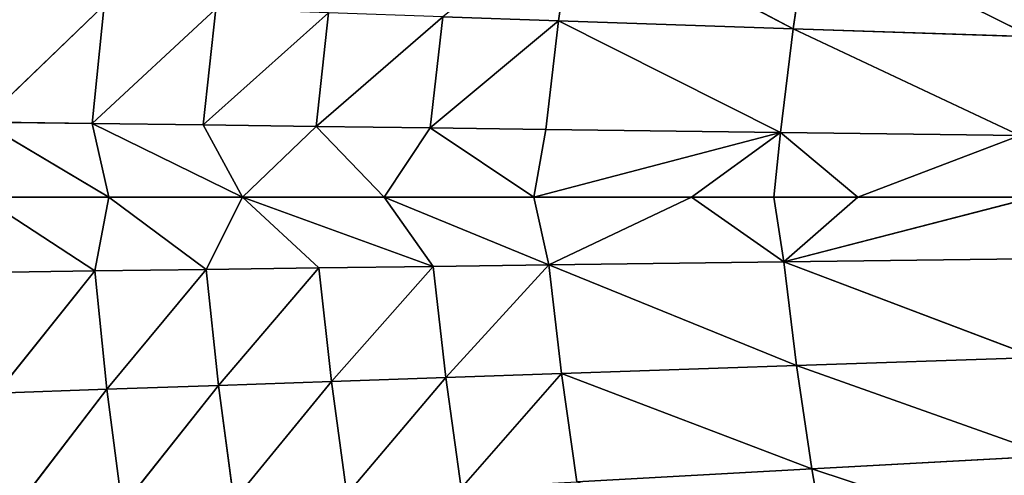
# Model space of a CAD drawing. Extents: x 0 to 605, y 0 to 400.
# Tile 141 of 256: x 79 to 117, y 189 to 207. Entities that reach past the tile are written whole.
import ezdxf

# ---------------------------------------------------------------- set-up
doc = ezdxf.new("R2010")
doc.units = 0
doc.header["$LTSCALE"] = 25.4
doc.layers.get('0').update_dxf_attribs({"linetype": 'CONTINUOUS'})

# ---------------------------------------------------------------- blocks, each defined once
blk = doc.blocks.new('ATLANTA610_-_S_STL')
at = {"color": 0}
for p, q in [((81.813, 45.779, 202.907), (77.402, 47.37, 200.028)), ((81.813, 45.779, 202.907), (77.402, 47.37, 200.028)), ((82.361, 45.58, 200.028), (77.402, 47.37, 200.028)), ((82.361, 45.58, 200.028), (77.402, 47.37, 200.028)), ((77.431, 47.369, 197.09), (82.189, 45.703, 192.522)), ((82.361, 45.58, 200.028), (77.431, 47.369, 197.09)), ((82.361, 45.58, 200.028), (77.431, 47.369, 197.09)), ((81.712, 45.815, 197.147), (77.431, 47.369, 197.09)), ((81.712, 45.815, 197.147), (77.431, 47.369, 197.09)), ((77.431, 47.369, 197.09), (82.189, 45.703, 192.522)), ((77.527, 47.333, 202.964), (81.813, 45.779, 202.907)), ((77.527, 47.333, 202.964), (81.813, 45.779, 202.907)), ((82.291, 45.668, 207.53), (77.996, 47.217, 207.678)), ((77.996, 47.217, 207.678), (81.813, 45.779, 202.907)), ((77.996, 47.217, 207.678), (81.813, 45.779, 202.907)), ((82.291, 45.668, 207.53), (77.996, 47.217, 207.678)), ((82.291, 45.668, 207.53), (78.583, 47.113, 212.367)), ((82.291, 45.668, 207.53), (78.583, 47.113, 212.367)), ((82.361, 45.58, 200.028), (81.712, 45.815, 197.147)), ((81.712, 45.815, 197.147), (82.189, 45.703, 192.522)), ((81.712, 45.815, 197.147), (82.189, 45.703, 192.522)), ((81.712, 45.815, 197.147), (86.54, 44.249, 192.672)), ((87.59, 43.856, 200.028), (81.712, 45.815, 197.147)), ((82.361, 45.58, 200.028), (81.712, 45.815, 197.147)), ((87.59, 43.856, 200.028), (81.712, 45.815, 197.147)), ((86.055, 44.355, 197.204), (81.712, 45.815, 197.147)), ((86.055, 44.355, 197.204), (81.712, 45.815, 197.147)), ((81.712, 45.815, 197.147), (86.54, 44.249, 192.672)), ((81.813, 45.779, 202.907), (82.361, 45.58, 200.028)), ((81.813, 45.779, 202.907), (82.361, 45.58, 200.028)), ((81.813, 45.779, 202.907), (86.163, 44.32, 202.85)), ((82.291, 45.668, 207.53), (81.813, 45.779, 202.907)), ((82.291, 45.668, 207.53), (81.813, 45.779, 202.907)), ((81.813, 45.779, 202.907), (86.163, 44.32, 202.85)), ((86.648, 44.214, 207.38), (82.291, 45.668, 207.53)), ((82.291, 45.668, 207.53), (82.884, 45.568, 212.128)), ((82.291, 45.668, 207.53), (82.884, 45.568, 212.128)), ((82.291, 45.668, 207.53), (86.163, 44.32, 202.85)), ((82.291, 45.668, 207.53), (86.163, 44.32, 202.85)), ((86.648, 44.214, 207.38), (82.291, 45.668, 207.53)), ((86.163, 44.32, 202.85), (82.361, 45.58, 200.028)), ((86.163, 44.32, 202.85), (82.361, 45.58, 200.028)), ((87.59, 43.856, 200.028), (82.361, 45.58, 200.028)), ((87.59, 43.856, 200.028), (82.361, 45.58, 200.028)), ((86.648, 44.214, 207.38), (82.884, 45.568, 212.128)), ((86.648, 44.214, 207.38), (82.884, 45.568, 212.128)), ((90.948, 42.883, 192.823), (86.055, 44.355, 197.204)), ((86.055, 44.355, 197.204), (90.457, 42.984, 197.262)), ((86.055, 44.355, 197.204), (90.457, 42.984, 197.262)), ((86.055, 44.355, 197.204), (87.59, 43.856, 200.028)), ((86.055, 44.355, 197.204), (87.59, 43.856, 200.028)), ((86.055, 44.355, 197.204), (86.54, 44.249, 192.672)), ((86.055, 44.355, 197.204), (86.54, 44.249, 192.672)), ((90.948, 42.883, 192.823), (86.055, 44.355, 197.204)), ((86.163, 44.32, 202.85), (87.59, 43.856, 200.028)), ((86.163, 44.32, 202.85), (90.571, 42.95, 202.792)), ((86.163, 44.32, 202.85), (87.59, 43.856, 200.028)), ((86.648, 44.214, 207.38), (86.163, 44.32, 202.85)), ((86.648, 44.214, 207.38), (86.163, 44.32, 202.85)), ((86.163, 44.32, 202.85), (90.571, 42.95, 202.792)), ((91.061, 42.849, 207.228), (86.648, 44.214, 207.38)), ((86.648, 44.214, 207.38), (87.244, 44.119, 211.886)), ((86.648, 44.214, 207.38), (87.244, 44.119, 211.886)), ((86.648, 44.214, 207.38), (90.571, 42.95, 202.792)), ((86.648, 44.214, 207.38), (90.571, 42.95, 202.792)), ((91.061, 42.849, 207.228), (86.648, 44.214, 207.38)), ((91.061, 42.849, 207.228), (87.244, 44.119, 211.886)), ((91.061, 42.849, 207.228), (87.244, 44.119, 211.886)), ((90.571, 42.95, 202.792), (87.59, 43.856, 200.028)), ((90.571, 42.95, 202.792), (87.59, 43.856, 200.028)), ((95.034, 41.663, 202.733), (87.59, 43.856, 200.028)), ((95.034, 41.663, 202.733), (87.59, 43.856, 200.028)), ((93.119, 42.196, 200.028), (87.59, 43.856, 200.028)), ((87.59, 43.856, 200.028), (90.457, 42.984, 197.262)), ((87.59, 43.856, 200.028), (90.457, 42.984, 197.262)), ((93.119, 42.196, 200.028), (87.59, 43.856, 200.028)), ((90.948, 42.883, 192.823), (90.457, 42.984, 197.262)), ((90.457, 42.984, 197.262), (95.409, 41.601, 192.976)), ((90.948, 42.883, 192.823), (90.457, 42.984, 197.262)), ((90.457, 42.984, 197.262), (95.409, 41.601, 192.976)), ((90.457, 42.984, 197.262), (94.915, 41.697, 197.321)), ((90.457, 42.984, 197.262), (94.915, 41.697, 197.321)), ((90.457, 42.984, 197.262), (93.119, 42.196, 200.028)), ((90.457, 42.984, 197.262), (93.119, 42.196, 200.028)), ((90.571, 42.95, 202.792), (95.034, 41.663, 202.733)), ((91.061, 42.849, 207.228), (90.571, 42.95, 202.792)), ((91.061, 42.849, 207.228), (90.571, 42.95, 202.792)), ((90.571, 42.95, 202.792), (95.034, 41.663, 202.733)), ((95.528, 41.568, 207.076), (91.061, 42.849, 207.228)), ((91.061, 42.849, 207.228), (91.66, 42.759, 211.641)), ((91.061, 42.849, 207.228), (91.66, 42.759, 211.641)), ((91.061, 42.849, 207.228), (95.034, 41.663, 202.733)), ((91.061, 42.849, 207.228), (95.034, 41.663, 202.733)), ((95.528, 41.568, 207.076), (91.061, 42.849, 207.228)), ((95.528, 41.568, 207.076), (91.66, 42.759, 211.641)), ((95.528, 41.568, 207.076), (91.66, 42.759, 211.641)), ((95.034, 41.663, 202.733), (93.119, 42.196, 200.028)), ((95.034, 41.663, 202.733), (93.119, 42.196, 200.028)), ((99.55, 40.457, 202.674), (93.119, 42.196, 200.028)), ((99.55, 40.457, 202.674), (93.119, 42.196, 200.028)), ((98.965, 40.602, 200.028), (93.119, 42.196, 200.028)), ((98.965, 40.602, 200.028), (93.119, 42.196, 200.028)), ((94.915, 41.697, 197.321), (93.119, 42.196, 200.028)), ((94.915, 41.697, 197.321), (93.119, 42.196, 200.028)), ((98.965, 40.602, 200.028), (94.915, 41.697, 197.321)), ((98.965, 40.602, 200.028), (94.915, 41.697, 197.321)), ((99.426, 40.489, 197.38), (94.915, 41.697, 197.321)), ((99.426, 40.489, 197.38), (94.915, 41.697, 197.321)), ((99.921, 40.399, 193.13), (94.915, 41.697, 197.321)), ((95.409, 41.601, 192.976), (94.915, 41.697, 197.321)), ((99.921, 40.399, 193.13), (94.915, 41.697, 197.321)), ((95.409, 41.601, 192.976), (94.915, 41.697, 197.321)), ((95.034, 41.663, 202.733), (99.55, 40.457, 202.674)), ((95.528, 41.568, 207.076), (95.034, 41.663, 202.733)), ((95.528, 41.568, 207.076), (95.034, 41.663, 202.733)), ((95.034, 41.663, 202.733), (99.55, 40.457, 202.674)), ((95.409, 41.601, 192.976), (99.921, 40.399, 193.13)), ((95.409, 41.601, 192.976), (99.921, 40.399, 193.13)), ((100.046, 40.367, 206.921), (95.528, 41.568, 207.076)), ((95.528, 41.568, 207.076), (96.127, 41.483, 211.395)), ((95.528, 41.568, 207.076), (96.127, 41.483, 211.395)), ((95.528, 41.568, 207.076), (99.55, 40.457, 202.674)), ((95.528, 41.568, 207.076), (99.55, 40.457, 202.674)), ((100.046, 40.367, 206.921), (95.528, 41.568, 207.076)), ((100.046, 40.367, 206.921), (96.127, 41.483, 211.395)), ((100.046, 40.367, 206.921), (96.127, 41.483, 211.395)), ((99.55, 40.457, 202.674), (98.965, 40.602, 200.028)), ((105.118, 39.084, 200.028), (98.965, 40.602, 200.028)), ((99.55, 40.457, 202.674), (98.965, 40.602, 200.028)), ((99.426, 40.489, 197.38), (98.965, 40.602, 200.028)), ((98.965, 40.602, 200.028), (108.594, 38.297, 197.5)), ((98.965, 40.602, 200.028), (108.594, 38.297, 197.5)), ((105.118, 39.084, 200.028), (98.965, 40.602, 200.028)), ((99.426, 40.489, 197.38), (98.965, 40.602, 200.028)), ((108.594, 38.297, 197.5), (99.426, 40.489, 197.38)), ((99.426, 40.489, 197.38), (99.921, 40.399, 193.13)), ((99.426, 40.489, 197.38), (99.921, 40.399, 193.13)), ((108.594, 38.297, 197.5), (99.426, 40.489, 197.38)), ((108.73, 38.267, 202.554), (99.55, 40.457, 202.674)), ((99.55, 40.457, 202.674), (109.225, 38.188, 206.609)), ((108.73, 38.267, 202.554), (99.55, 40.457, 202.674)), ((105.118, 39.084, 200.028), (99.55, 40.457, 202.674)), ((105.118, 39.084, 200.028), (99.55, 40.457, 202.674)), ((100.046, 40.367, 206.921), (99.55, 40.457, 202.674)), ((100.046, 40.367, 206.921), (99.55, 40.457, 202.674)), ((99.55, 40.457, 202.674), (109.225, 38.188, 206.609)), ((108.594, 38.297, 197.5), (99.921, 40.399, 193.13)), ((108.594, 38.297, 197.5), (99.921, 40.399, 193.13)), ((109.089, 38.218, 193.442), (99.921, 40.399, 193.13)), ((100.52, 40.319, 188.903), (99.921, 40.399, 193.13)), ((109.089, 38.218, 193.442), (99.921, 40.399, 193.13)), ((100.52, 40.319, 188.903), (99.921, 40.399, 193.13)), ((109.817, 38.118, 210.641), (100.046, 40.367, 206.921)), ((100.046, 40.367, 206.921), (100.645, 40.287, 211.146)), ((100.046, 40.367, 206.921), (100.645, 40.287, 211.146)), ((100.046, 40.367, 206.921), (109.225, 38.188, 206.609)), ((100.046, 40.367, 206.921), (109.225, 38.188, 206.609)), ((109.817, 38.118, 210.641), (100.046, 40.367, 206.921)), ((100.52, 40.319, 188.903), (109.089, 38.218, 193.442)), ((100.52, 40.319, 188.903), (109.089, 38.218, 193.442)), ((109.817, 38.118, 210.641), (100.645, 40.287, 211.146)), ((109.817, 38.118, 210.641), (100.645, 40.287, 211.146)), ((108.334, 38.349, 200.028), (105.118, 39.084, 200.028)), ((105.118, 39.084, 200.028), (108.73, 38.267, 202.554)), ((105.118, 39.084, 200.028), (108.73, 38.267, 202.554)), ((105.118, 39.084, 200.028), (108.594, 38.297, 197.5)), ((105.118, 39.084, 200.028), (108.594, 38.297, 197.5)), ((108.334, 38.349, 200.028), (105.118, 39.084, 200.028)), ((111.613, 37.639, 200.028), (108.334, 38.349, 200.028)), ((108.334, 38.349, 200.028), (108.73, 38.267, 202.554)), ((108.334, 38.349, 200.028), (108.73, 38.267, 202.554)), ((108.594, 38.297, 197.5), (108.334, 38.349, 200.028)), ((111.613, 37.639, 200.028), (108.334, 38.349, 200.028)), ((108.594, 38.297, 197.5), (108.334, 38.349, 200.028)), ((117.941, 36.374, 197.621), (108.594, 38.297, 197.5)), ((108.594, 38.297, 197.5), (111.613, 37.639, 200.028)), ((108.594, 38.297, 197.5), (111.613, 37.639, 200.028)), ((108.594, 38.297, 197.5), (109.089, 38.218, 193.442)), ((108.594, 38.297, 197.5), (109.089, 38.218, 193.442)), ((117.941, 36.374, 197.621), (108.594, 38.297, 197.5)), ((111.613, 37.639, 200.028), (108.73, 38.267, 202.554)), ((108.73, 38.267, 202.554), (118.495, 36.264, 200.028)), ((111.613, 37.639, 200.028), (108.73, 38.267, 202.554)), ((118.578, 36.278, 206.291), (108.73, 38.267, 202.554)), ((108.73, 38.267, 202.554), (109.225, 38.188, 206.609)), ((108.73, 38.267, 202.554), (109.225, 38.188, 206.609)), ((108.73, 38.267, 202.554), (118.495, 36.264, 200.028)), ((108.73, 38.267, 202.554), (118.089, 36.346, 202.432)), ((108.73, 38.267, 202.554), (118.089, 36.346, 202.432)), ((118.578, 36.278, 206.291), (108.73, 38.267, 202.554)), ((117.941, 36.374, 197.621), (109.089, 38.218, 193.442)), ((117.941, 36.374, 197.621), (109.089, 38.218, 193.442)), ((118.43, 36.306, 193.759), (109.089, 38.218, 193.442)), ((109.681, 38.148, 189.406), (109.089, 38.218, 193.442)), ((118.43, 36.306, 193.759), (109.089, 38.218, 193.442)), ((109.681, 38.148, 189.406), (109.089, 38.218, 193.442)), ((118.578, 36.278, 206.291), (109.225, 38.188, 206.609)), ((109.225, 38.188, 206.609), (119.158, 36.217, 210.129)), ((118.578, 36.278, 206.291), (109.225, 38.188, 206.609)), ((109.817, 38.118, 210.641), (109.225, 38.188, 206.609)), ((109.817, 38.118, 210.641), (109.225, 38.188, 206.609)), ((109.225, 38.188, 206.609), (119.158, 36.217, 210.129)), ((109.681, 38.148, 189.406), (118.43, 36.306, 193.759)), ((109.681, 38.148, 189.406), (118.43, 36.306, 193.759)), ((119.833, 36.163, 213.945), (109.817, 38.118, 210.641)), ((109.817, 38.118, 210.641), (110.51, 38.054, 214.651)), ((109.817, 38.118, 210.641), (110.51, 38.054, 214.651)), ((109.817, 38.118, 210.641), (119.158, 36.217, 210.129)), ((109.817, 38.118, 210.641), (119.158, 36.217, 210.129)), ((119.833, 36.163, 213.945), (109.817, 38.118, 210.641)), ((118.495, 36.264, 200.028), (111.613, 37.639, 200.028)), ((117.941, 36.374, 197.621), (111.613, 37.639, 200.028)), ((118.495, 36.264, 200.028), (111.613, 37.639, 200.028)), ((117.941, 36.374, 197.621), (111.613, 37.639, 200.028))]:
    blk.add_line(p, q, dxfattribs=at)
mesh = blk.add_polyface(dxfattribs=at)
corners = [(77.527, 47.333, 202.964), (81.813, 45.779, 202.907), (77.402, 47.37, 200.028)]
mesh.append_faces([[corners[k] for k in face] for face in [(0, 1, 2)]], dxfattribs={"color": 0})
mesh = blk.add_polyface(dxfattribs=at)
corners = [(81.813, 45.779, 202.907), (82.361, 45.58, 200.028), (77.402, 47.37, 200.028)]
mesh.append_faces([[corners[k] for k in face] for face in [(0, 1, 2)]], dxfattribs={"color": 0})
mesh = blk.add_polyface(dxfattribs=at)
corners = [(82.361, 45.58, 200.028), (77.431, 47.369, 197.09), (77.402, 47.37, 200.028)]
mesh.append_faces([[corners[k] for k in face] for face in [(0, 1, 2)]], dxfattribs={"color": 0})
mesh = blk.add_polyface(dxfattribs=at)
corners = [(77.431, 47.369, 197.09), (82.189, 45.703, 192.522), (77.9, 47.253, 192.374)]
mesh.append_faces([[corners[k] for k in face] for face in [(0, 1, 2)]], dxfattribs={"color": 0})
mesh = blk.add_polyface(dxfattribs=at)
corners = [(82.361, 45.58, 200.028), (81.712, 45.815, 197.147), (77.431, 47.369, 197.09)]
mesh.append_faces([[corners[k] for k in face] for face in [(0, 1, 2)]], dxfattribs={"color": 0})
mesh = blk.add_polyface(dxfattribs=at)
corners = [(81.712, 45.815, 197.147), (82.189, 45.703, 192.522), (77.431, 47.369, 197.09)]
mesh.append_faces([[corners[k] for k in face] for face in [(0, 1, 2)]], dxfattribs={"color": 0})
mesh = blk.add_polyface(dxfattribs=at)
corners = [(77.996, 47.217, 207.678), (81.813, 45.779, 202.907), (77.527, 47.333, 202.964)]
mesh.append_faces([[corners[k] for k in face] for face in [(0, 1, 2)]], dxfattribs={"color": 0})
mesh = blk.add_polyface(dxfattribs=at)
corners = [(78.583, 47.113, 212.367), (82.291, 45.668, 207.53), (77.996, 47.217, 207.678)]
mesh.append_faces([[corners[k] for k in face] for face in [(0, 1, 2)]], dxfattribs={"color": 0})
mesh = blk.add_polyface(dxfattribs=at)
corners = [(77.996, 47.217, 207.678), (82.291, 45.668, 207.53), (81.813, 45.779, 202.907)]
mesh.append_faces([[corners[k] for k in face] for face in [(0, 1, 2)]], dxfattribs={"color": 0})
mesh = blk.add_polyface(dxfattribs=at)
corners = [(78.583, 47.113, 212.367), (82.884, 45.568, 212.128), (82.291, 45.668, 207.53)]
mesh.append_faces([[corners[k] for k in face] for face in [(0, 1, 2)]], dxfattribs={"color": 0})
mesh = blk.add_polyface(dxfattribs=at)
corners = [(81.712, 45.815, 197.147), (86.54, 44.249, 192.672), (82.189, 45.703, 192.522)]
mesh.append_faces([[corners[k] for k in face] for face in [(0, 1, 2)]], dxfattribs={"color": 0})
mesh = blk.add_polyface(dxfattribs=at)
corners = [(87.59, 43.856, 200.028), (81.712, 45.815, 197.147), (82.361, 45.58, 200.028)]
mesh.append_faces([[corners[k] for k in face] for face in [(0, 1, 2)]], dxfattribs={"color": 0})
mesh = blk.add_polyface(dxfattribs=at)
corners = [(87.59, 43.856, 200.028), (86.055, 44.355, 197.204), (81.712, 45.815, 197.147)]
mesh.append_faces([[corners[k] for k in face] for face in [(0, 1, 2)]], dxfattribs={"color": 0})
mesh = blk.add_polyface(dxfattribs=at)
corners = [(86.055, 44.355, 197.204), (86.54, 44.249, 192.672), (81.712, 45.815, 197.147)]
mesh.append_faces([[corners[k] for k in face] for face in [(0, 1, 2)]], dxfattribs={"color": 0})
mesh = blk.add_polyface(dxfattribs=at)
corners = [(81.813, 45.779, 202.907), (86.163, 44.32, 202.85), (82.361, 45.58, 200.028)]
mesh.append_faces([[corners[k] for k in face] for face in [(0, 1, 2)]], dxfattribs={"color": 0})
mesh = blk.add_polyface(dxfattribs=at)
corners = [(82.291, 45.668, 207.53), (86.163, 44.32, 202.85), (81.813, 45.779, 202.907)]
mesh.append_faces([[corners[k] for k in face] for face in [(0, 1, 2)]], dxfattribs={"color": 0})
mesh = blk.add_polyface(dxfattribs=at)
corners = [(82.884, 45.568, 212.128), (86.648, 44.214, 207.38), (82.291, 45.668, 207.53)]
mesh.append_faces([[corners[k] for k in face] for face in [(0, 1, 2)]], dxfattribs={"color": 0})
mesh = blk.add_polyface(dxfattribs=at)
corners = [(82.291, 45.668, 207.53), (86.648, 44.214, 207.38), (86.163, 44.32, 202.85)]
mesh.append_faces([[corners[k] for k in face] for face in [(0, 1, 2)]], dxfattribs={"color": 0})
mesh = blk.add_polyface(dxfattribs=at)
corners = [(86.163, 44.32, 202.85), (87.59, 43.856, 200.028), (82.361, 45.58, 200.028)]
mesh.append_faces([[corners[k] for k in face] for face in [(0, 1, 2)]], dxfattribs={"color": 0})
mesh = blk.add_polyface(dxfattribs=at)
corners = [(82.884, 45.568, 212.128), (87.244, 44.119, 211.886), (86.648, 44.214, 207.38)]
mesh.append_faces([[corners[k] for k in face] for face in [(0, 1, 2)]], dxfattribs={"color": 0})
mesh = blk.add_polyface(dxfattribs=at)
corners = [(90.457, 42.984, 197.262), (90.948, 42.883, 192.823), (86.055, 44.355, 197.204)]
mesh.append_faces([[corners[k] for k in face] for face in [(0, 1, 2)]], dxfattribs={"color": 0})
mesh = blk.add_polyface(dxfattribs=at)
corners = [(87.59, 43.856, 200.028), (90.457, 42.984, 197.262), (86.055, 44.355, 197.204)]
mesh.append_faces([[corners[k] for k in face] for face in [(0, 1, 2)]], dxfattribs={"color": 0})
mesh = blk.add_polyface(dxfattribs=at)
corners = [(86.055, 44.355, 197.204), (90.948, 42.883, 192.823), (86.54, 44.249, 192.672)]
mesh.append_faces([[corners[k] for k in face] for face in [(0, 1, 2)]], dxfattribs={"color": 0})
mesh = blk.add_polyface(dxfattribs=at)
corners = [(86.163, 44.32, 202.85), (90.571, 42.95, 202.792), (87.59, 43.856, 200.028)]
mesh.append_faces([[corners[k] for k in face] for face in [(0, 1, 2)]], dxfattribs={"color": 0})
mesh = blk.add_polyface(dxfattribs=at)
corners = [(86.648, 44.214, 207.38), (90.571, 42.95, 202.792), (86.163, 44.32, 202.85)]
mesh.append_faces([[corners[k] for k in face] for face in [(0, 1, 2)]], dxfattribs={"color": 0})
mesh = blk.add_polyface(dxfattribs=at)
corners = [(87.244, 44.119, 211.886), (91.061, 42.849, 207.228), (86.648, 44.214, 207.38)]
mesh.append_faces([[corners[k] for k in face] for face in [(0, 1, 2)]], dxfattribs={"color": 0})
mesh = blk.add_polyface(dxfattribs=at)
corners = [(86.648, 44.214, 207.38), (91.061, 42.849, 207.228), (90.571, 42.95, 202.792)]
mesh.append_faces([[corners[k] for k in face] for face in [(0, 1, 2)]], dxfattribs={"color": 0})
mesh = blk.add_polyface(dxfattribs=at)
corners = [(87.244, 44.119, 211.886), (91.66, 42.759, 211.641), (91.061, 42.849, 207.228)]
mesh.append_faces([[corners[k] for k in face] for face in [(0, 1, 2)]], dxfattribs={"color": 0})
mesh = blk.add_polyface(dxfattribs=at)
corners = [(90.571, 42.95, 202.792), (95.034, 41.663, 202.733), (87.59, 43.856, 200.028)]
mesh.append_faces([[corners[k] for k in face] for face in [(0, 1, 2)]], dxfattribs={"color": 0})
mesh = blk.add_polyface(dxfattribs=at)
corners = [(95.034, 41.663, 202.733), (93.119, 42.196, 200.028), (87.59, 43.856, 200.028)]
mesh.append_faces([[corners[k] for k in face] for face in [(0, 1, 2)]], dxfattribs={"color": 0})
mesh = blk.add_polyface(dxfattribs=at)
corners = [(93.119, 42.196, 200.028), (90.457, 42.984, 197.262), (87.59, 43.856, 200.028)]
mesh.append_faces([[corners[k] for k in face] for face in [(0, 1, 2)]], dxfattribs={"color": 0})
mesh = blk.add_polyface(dxfattribs=at)
corners = [(90.457, 42.984, 197.262), (95.409, 41.601, 192.976), (90.948, 42.883, 192.823)]
mesh.append_faces([[corners[k] for k in face] for face in [(0, 1, 2)]], dxfattribs={"color": 0})
mesh = blk.add_polyface(dxfattribs=at)
corners = [(94.915, 41.697, 197.321), (95.409, 41.601, 192.976), (90.457, 42.984, 197.262)]
mesh.append_faces([[corners[k] for k in face] for face in [(0, 1, 2)]], dxfattribs={"color": 0})
mesh = blk.add_polyface(dxfattribs=at)
corners = [(93.119, 42.196, 200.028), (94.915, 41.697, 197.321), (90.457, 42.984, 197.262)]
mesh.append_faces([[corners[k] for k in face] for face in [(0, 1, 2)]], dxfattribs={"color": 0})
mesh = blk.add_polyface(dxfattribs=at)
corners = [(91.061, 42.849, 207.228), (95.034, 41.663, 202.733), (90.571, 42.95, 202.792)]
mesh.append_faces([[corners[k] for k in face] for face in [(0, 1, 2)]], dxfattribs={"color": 0})
mesh = blk.add_polyface(dxfattribs=at)
corners = [(91.66, 42.759, 211.641), (95.528, 41.568, 207.076), (91.061, 42.849, 207.228)]
mesh.append_faces([[corners[k] for k in face] for face in [(0, 1, 2)]], dxfattribs={"color": 0})
mesh = blk.add_polyface(dxfattribs=at)
corners = [(91.061, 42.849, 207.228), (95.528, 41.568, 207.076), (95.034, 41.663, 202.733)]
mesh.append_faces([[corners[k] for k in face] for face in [(0, 1, 2)]], dxfattribs={"color": 0})
mesh = blk.add_polyface(dxfattribs=at)
corners = [(91.66, 42.759, 211.641), (96.127, 41.483, 211.395), (95.528, 41.568, 207.076)]
mesh.append_faces([[corners[k] for k in face] for face in [(0, 1, 2)]], dxfattribs={"color": 0})
mesh = blk.add_polyface(dxfattribs=at)
corners = [(95.034, 41.663, 202.733), (99.55, 40.457, 202.674), (93.119, 42.196, 200.028)]
mesh.append_faces([[corners[k] for k in face] for face in [(0, 1, 2)]], dxfattribs={"color": 0})
mesh = blk.add_polyface(dxfattribs=at)
corners = [(99.55, 40.457, 202.674), (98.965, 40.602, 200.028), (93.119, 42.196, 200.028)]
mesh.append_faces([[corners[k] for k in face] for face in [(0, 1, 2)]], dxfattribs={"color": 0})
mesh = blk.add_polyface(dxfattribs=at)
corners = [(98.965, 40.602, 200.028), (94.915, 41.697, 197.321), (93.119, 42.196, 200.028)]
mesh.append_faces([[corners[k] for k in face] for face in [(0, 1, 2)]], dxfattribs={"color": 0})
mesh = blk.add_polyface(dxfattribs=at)
corners = [(98.965, 40.602, 200.028), (99.426, 40.489, 197.38), (94.915, 41.697, 197.321)]
mesh.append_faces([[corners[k] for k in face] for face in [(0, 1, 2)]], dxfattribs={"color": 0})
mesh = blk.add_polyface(dxfattribs=at)
corners = [(99.426, 40.489, 197.38), (99.921, 40.399, 193.13), (94.915, 41.697, 197.321)]
mesh.append_faces([[corners[k] for k in face] for face in [(0, 1, 2)]], dxfattribs={"color": 0})
mesh = blk.add_polyface(dxfattribs=at)
corners = [(94.915, 41.697, 197.321), (99.921, 40.399, 193.13), (95.409, 41.601, 192.976)]
mesh.append_faces([[corners[k] for k in face] for face in [(0, 1, 2)]], dxfattribs={"color": 0})
mesh = blk.add_polyface(dxfattribs=at)
corners = [(95.528, 41.568, 207.076), (99.55, 40.457, 202.674), (95.034, 41.663, 202.733)]
mesh.append_faces([[corners[k] for k in face] for face in [(0, 1, 2)]], dxfattribs={"color": 0})
mesh = blk.add_polyface(dxfattribs=at)
corners = [(99.921, 40.399, 193.13), (100.52, 40.319, 188.903), (95.409, 41.601, 192.976)]
mesh.append_faces([[corners[k] for k in face] for face in [(0, 1, 2)]], dxfattribs={"color": 0})
mesh = blk.add_polyface(dxfattribs=at)
corners = [(96.127, 41.483, 211.395), (100.046, 40.367, 206.921), (95.528, 41.568, 207.076)]
mesh.append_faces([[corners[k] for k in face] for face in [(0, 1, 2)]], dxfattribs={"color": 0})
mesh = blk.add_polyface(dxfattribs=at)
corners = [(95.528, 41.568, 207.076), (100.046, 40.367, 206.921), (99.55, 40.457, 202.674)]
mesh.append_faces([[corners[k] for k in face] for face in [(0, 1, 2)]], dxfattribs={"color": 0})
mesh = blk.add_polyface(dxfattribs=at)
corners = [(96.127, 41.483, 211.395), (100.645, 40.287, 211.146), (100.046, 40.367, 206.921)]
mesh.append_faces([[corners[k] for k in face] for face in [(0, 1, 2)]], dxfattribs={"color": 0})
mesh = blk.add_polyface(dxfattribs=at)
corners = [(99.55, 40.457, 202.674), (105.118, 39.084, 200.028), (98.965, 40.602, 200.028)]
mesh.append_faces([[corners[k] for k in face] for face in [(0, 1, 2)]], dxfattribs={"color": 0})
mesh = blk.add_polyface(dxfattribs=at)
corners = [(98.965, 40.602, 200.028), (108.594, 38.297, 197.5), (99.426, 40.489, 197.38)]
mesh.append_faces([[corners[k] for k in face] for face in [(0, 1, 2)]], dxfattribs={"color": 0})
mesh = blk.add_polyface(dxfattribs=at)
corners = [(105.118, 39.084, 200.028), (108.594, 38.297, 197.5), (98.965, 40.602, 200.028)]
mesh.append_faces([[corners[k] for k in face] for face in [(0, 1, 2)]], dxfattribs={"color": 0})
mesh = blk.add_polyface(dxfattribs=at)
corners = [(108.594, 38.297, 197.5), (99.921, 40.399, 193.13), (99.426, 40.489, 197.38)]
mesh.append_faces([[corners[k] for k in face] for face in [(0, 1, 2)]], dxfattribs={"color": 0})
mesh = blk.add_polyface(dxfattribs=at)
corners = [(109.225, 38.188, 206.609), (108.73, 38.267, 202.554), (99.55, 40.457, 202.674)]
mesh.append_faces([[corners[k] for k in face] for face in [(0, 1, 2)]], dxfattribs={"color": 0})
mesh = blk.add_polyface(dxfattribs=at)
corners = [(99.55, 40.457, 202.674), (108.73, 38.267, 202.554), (105.118, 39.084, 200.028)]
mesh.append_faces([[corners[k] for k in face] for face in [(0, 1, 2)]], dxfattribs={"color": 0})
mesh = blk.add_polyface(dxfattribs=at)
corners = [(100.046, 40.367, 206.921), (109.225, 38.188, 206.609), (99.55, 40.457, 202.674)]
mesh.append_faces([[corners[k] for k in face] for face in [(0, 1, 2)]], dxfattribs={"color": 0})
mesh = blk.add_polyface(dxfattribs=at)
corners = [(108.594, 38.297, 197.5), (109.089, 38.218, 193.442), (99.921, 40.399, 193.13)]
mesh.append_faces([[corners[k] for k in face] for face in [(0, 1, 2)]], dxfattribs={"color": 0})
mesh = blk.add_polyface(dxfattribs=at)
corners = [(109.089, 38.218, 193.442), (100.52, 40.319, 188.903), (99.921, 40.399, 193.13)]
mesh.append_faces([[corners[k] for k in face] for face in [(0, 1, 2)]], dxfattribs={"color": 0})
mesh = blk.add_polyface(dxfattribs=at)
corners = [(100.645, 40.287, 211.146), (109.817, 38.118, 210.641), (100.046, 40.367, 206.921)]
mesh.append_faces([[corners[k] for k in face] for face in [(0, 1, 2)]], dxfattribs={"color": 0})
mesh = blk.add_polyface(dxfattribs=at)
corners = [(109.817, 38.118, 210.641), (109.225, 38.188, 206.609), (100.046, 40.367, 206.921)]
mesh.append_faces([[corners[k] for k in face] for face in [(0, 1, 2)]], dxfattribs={"color": 0})
mesh = blk.add_polyface(dxfattribs=at)
corners = [(109.089, 38.218, 193.442), (109.681, 38.148, 189.406), (100.52, 40.319, 188.903)]
mesh.append_faces([[corners[k] for k in face] for face in [(0, 1, 2)]], dxfattribs={"color": 0})
mesh = blk.add_polyface(dxfattribs=at)
corners = [(110.51, 38.054, 214.651), (109.817, 38.118, 210.641), (100.645, 40.287, 211.146)]
mesh.append_faces([[corners[k] for k in face] for face in [(0, 1, 2)]], dxfattribs={"color": 0})
mesh = blk.add_polyface(dxfattribs=at)
corners = [(108.73, 38.267, 202.554), (108.334, 38.349, 200.028), (105.118, 39.084, 200.028)]
mesh.append_faces([[corners[k] for k in face] for face in [(0, 1, 2)]], dxfattribs={"color": 0})
mesh = blk.add_polyface(dxfattribs=at)
corners = [(108.334, 38.349, 200.028), (108.594, 38.297, 197.5), (105.118, 39.084, 200.028)]
mesh.append_faces([[corners[k] for k in face] for face in [(0, 1, 2)]], dxfattribs={"color": 0})
mesh = blk.add_polyface(dxfattribs=at)
corners = [(108.73, 38.267, 202.554), (111.613, 37.639, 200.028), (108.334, 38.349, 200.028)]
mesh.append_faces([[corners[k] for k in face] for face in [(0, 1, 2)]], dxfattribs={"color": 0})
mesh = blk.add_polyface(dxfattribs=at)
corners = [(111.613, 37.639, 200.028), (108.594, 38.297, 197.5), (108.334, 38.349, 200.028)]
mesh.append_faces([[corners[k] for k in face] for face in [(0, 1, 2)]], dxfattribs={"color": 0})
mesh = blk.add_polyface(dxfattribs=at)
corners = [(111.613, 37.639, 200.028), (117.941, 36.374, 197.621), (108.594, 38.297, 197.5)]
mesh.append_faces([[corners[k] for k in face] for face in [(0, 1, 2)]], dxfattribs={"color": 0})
mesh = blk.add_polyface(dxfattribs=at)
corners = [(117.941, 36.374, 197.621), (109.089, 38.218, 193.442), (108.594, 38.297, 197.5)]
mesh.append_faces([[corners[k] for k in face] for face in [(0, 1, 2)]], dxfattribs={"color": 0})
mesh = blk.add_polyface(dxfattribs=at)
corners = [(108.73, 38.267, 202.554), (118.495, 36.264, 200.028), (111.613, 37.639, 200.028)]
mesh.append_faces([[corners[k] for k in face] for face in [(0, 1, 2)]], dxfattribs={"color": 0})
mesh = blk.add_polyface(dxfattribs=at)
corners = [(109.225, 38.188, 206.609), (118.578, 36.278, 206.291), (108.73, 38.267, 202.554)]
mesh.append_faces([[corners[k] for k in face] for face in [(0, 1, 2)]], dxfattribs={"color": 0})
mesh = blk.add_polyface(dxfattribs=at)
corners = [(108.73, 38.267, 202.554), (118.089, 36.346, 202.432), (118.495, 36.264, 200.028)]
mesh.append_faces([[corners[k] for k in face] for face in [(0, 1, 2)]], dxfattribs={"color": 0})
mesh = blk.add_polyface(dxfattribs=at)
corners = [(118.578, 36.278, 206.291), (118.089, 36.346, 202.432), (108.73, 38.267, 202.554)]
mesh.append_faces([[corners[k] for k in face] for face in [(0, 1, 2)]], dxfattribs={"color": 0})
mesh = blk.add_polyface(dxfattribs=at)
corners = [(117.941, 36.374, 197.621), (118.43, 36.306, 193.759), (109.089, 38.218, 193.442)]
mesh.append_faces([[corners[k] for k in face] for face in [(0, 1, 2)]], dxfattribs={"color": 0})
mesh = blk.add_polyface(dxfattribs=at)
corners = [(118.43, 36.306, 193.759), (109.681, 38.148, 189.406), (109.089, 38.218, 193.442)]
mesh.append_faces([[corners[k] for k in face] for face in [(0, 1, 2)]], dxfattribs={"color": 0})
mesh = blk.add_polyface(dxfattribs=at)
corners = [(119.158, 36.217, 210.129), (118.578, 36.278, 206.291), (109.225, 38.188, 206.609)]
mesh.append_faces([[corners[k] for k in face] for face in [(0, 1, 2)]], dxfattribs={"color": 0})
mesh = blk.add_polyface(dxfattribs=at)
corners = [(109.817, 38.118, 210.641), (119.158, 36.217, 210.129), (109.225, 38.188, 206.609)]
mesh.append_faces([[corners[k] for k in face] for face in [(0, 1, 2)]], dxfattribs={"color": 0})
mesh = blk.add_polyface(dxfattribs=at)
corners = [(118.43, 36.306, 193.759), (119.01, 36.245, 189.918), (109.681, 38.148, 189.406)]
mesh.append_faces([[corners[k] for k in face] for face in [(0, 1, 2)]], dxfattribs={"color": 0})
mesh = blk.add_polyface(dxfattribs=at)
corners = [(110.51, 38.054, 214.651), (119.833, 36.163, 213.945), (109.817, 38.118, 210.641)]
mesh.append_faces([[corners[k] for k in face] for face in [(0, 1, 2)]], dxfattribs={"color": 0})
mesh = blk.add_polyface(dxfattribs=at)
corners = [(119.833, 36.163, 213.945), (119.158, 36.217, 210.129), (109.817, 38.118, 210.641)]
mesh.append_faces([[corners[k] for k in face] for face in [(0, 1, 2)]], dxfattribs={"color": 0})
mesh = blk.add_polyface(dxfattribs=at)
corners = [(118.495, 36.264, 200.028), (117.941, 36.374, 197.621), (111.613, 37.639, 200.028)]
mesh.append_faces([[corners[k] for k in face] for face in [(0, 1, 2)]], dxfattribs={"color": 0})

msp = doc.modelspace()

# ---------------------------------------------------------------- block references
at = {"color": 254, "extrusion": (0, -1, 5.55112e-17)}
msp.add_blockref('ATLANTA610_-_S_STL', (-0.269, -0.066, -399.883), dxfattribs=at)

doc.saveas('drawing.dxf')
